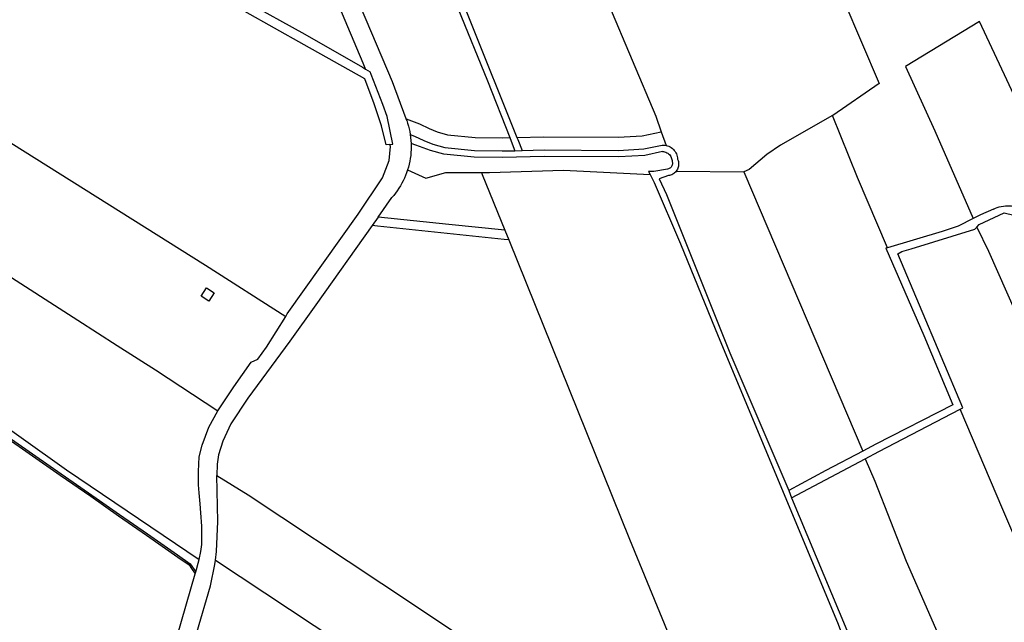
# Model space of a CAD drawing. Header units: inches. Extents: x 210911 to 224988, y 571697 to 586201.
# Tile 180 of 256: x 212276 to 212876, y 580062 to 580429. Entities that reach past the tile are written whole.
import ezdxf

# ---------------------------------------------------------------- set-up
doc = ezdxf.new("R2010")
doc.units = ezdxf.units.IN
doc.header["$MEASUREMENT"] = 0

msp = doc.modelspace()

# ---------------------------------------------------------------- linework, layer by layer
for points in [[(212501.35, 580353.025), (212499.008, 580352.787), (212496.247, 580364.503), (212491.784, 580377.868), (212485.934, 580393.154), (212449.015, 580413.732), (212412.831, 580434.058), (212378.303, 580453.161), (212374.5, 580455.27), (212372.352, 580456.462), (212369.146, 580458.241), (212292.838, 580501.212), (212245.242, 580528.229), (212240.826, 580530.737), (212240.703, 580530.806), (212158.973, 580576.946), (212062.045, 580632.329), (212080.044, 580660.371), (212028.329, 580688.515), (212000, 580703.796), (211942.178, 580734.985), (211919.577, 580749.129), (211918.355, 580749.894)], [(212511.119, 580368.74), (212502.824, 580391.167), (212463.809, 580483.266), (212394.559, 580653.354), (212363.486, 580732.712)], [(212686.37, 580658.296), (212711.655, 580596.688), (212740.484, 580528.857), (212745.684, 580516.379), (212799.535, 580390.276), (212771.123, 580370.792), (212771.094, 580370.776)], [(211893.034, 580561.537), (211917.108, 580544.986), (211939.156, 580530.766), (212023.182, 580477.308), (212043.028, 580497.939), (212093.093, 580465.681), (212388.958, 580279.544)], [(212486.453, 580399.008), (212486.22, 580399.641), (212485.112, 580402.652), (212459.304, 580464.066), (212442.776, 580505.623), (212439.558, 580512.456)], [(211911.819, 580507.835), (211935.361, 580492.298), (211954.762, 580480.594), (211998.853, 580450.994), (212009.195, 580444.501), (212110.156, 580377.419), (212116.81, 580373.01), (212122.582, 580370.204), (212133.805, 580362.675), (212205.505, 580314.766), (212213.041, 580308.913), (212311.066, 580246.008), (212335.036, 580230.615), (212358.526, 580215.624), (212396.47, 580190.743)], [(212513.896, 580505.865), (212542.646, 580436.169), (212560.734, 580391.947), (212574.405, 580357.225)], [(212518.279, 580507.192), (212519.661, 580504.28), (212549.995, 580428.872), (212578.736, 580357.326)], [(212375.998, 580461.155), (212449.519, 580420.305), (212484.549, 580400.106)], [(212634.449, 580438.658), (212663.262, 580370.269), (212666.689, 580360.807)], [(212920.46, 580298.443), (212911.163, 580320.431), (212895.086, 580354.081), (212877.146, 580392.473), (212860.528, 580428.046), (212815.461, 580400.631), (212833.268, 580361.326), (212856.797, 580307.906)], [(212484.549, 580400.106), (212486.453, 580399.008)], [(212486.453, 580399.008), (212489.216, 580397.415)], [(212501.35, 580353.025), (212503.172, 580353.21), (212499.642, 580370.047), (212496.982, 580377.468), (212489.84, 580395.813), (212489.216, 580397.415)], [(212511.119, 580368.74), (212519.415, 580365.556), (212525.184, 580362.853), (212530.032, 580360.819), (212536.328, 580359.049), (212553.284, 580357.411), (212569.717, 580357.117), (212574.405, 580357.225)], [(212511.524, 580367.644), (212511.119, 580368.74)], [(212511.524, 580367.644), (212512.083, 580365.986), (212512.581, 580364.309), (212513.016, 580362.614), (212513.388, 580360.904), (212513.696, 580359.182)], [(212771.094, 580370.776), (212739.279, 580352.733), (212730.91, 580346.865), (212720.191, 580337.729), (212716.872, 580336.466)], [(212804.46, 580290.041), (212786.226, 580332.873), (212771.094, 580370.776)], [(212578.736, 580357.326), (212595.196, 580357.708), (212640.445, 580357.458), (212655.028, 580358.37), (212666.689, 580360.807)], [(212666.689, 580360.807), (212669.696, 580352.504)], [(212513.696, 580359.182), (212516.273, 580358.193), (212521.945, 580355.536), (212527.394, 580353.251), (212534.85, 580351.154), (212552.83, 580349.418), (212569.735, 580349.115), (212577.527, 580349.296)], [(212513.696, 580359.182), (212513.951, 580357.355), (212514.134, 580355.52), (212514.246, 580353.679)], [(212574.405, 580357.225), (212575.263, 580355.047), (212577.527, 580349.296)], [(212578.736, 580357.326), (212579.234, 580356.086), (212581.921, 580349.398)], [(212437.858, 580248.263), (212438.741, 580249.731), (212482.03, 580310.541), (212496.768, 580332.696), (212500.894, 580343.306), (212501.601, 580351.794), (212501.35, 580353.025)], [(212514.246, 580353.679), (212514.284, 580351.859), (212514.252, 580350.039), (212514.15, 580348.222), (212513.977, 580346.41), (212513.734, 580344.606), (212513.422, 580342.813), (212513.04, 580341.033), (212512.59, 580339.269), (212512.072, 580337.524)], [(212517.059, 580352.677), (212514.246, 580353.679)], [(212667.389, 580348.753), (212656.644, 580346.448), (212640.774, 580345.456), (212595.303, 580345.707), (212569.828, 580345.116), (212552.591, 580345.422), (212534.105, 580347.208), (212526.075, 580349.466), (212517.059, 580352.677)], [(212577.527, 580349.296), (212581.921, 580349.398)], [(212581.921, 580349.398), (212595.267, 580349.707), (212640.665, 580349.457), (212656.107, 580350.422), (212667.24, 580352.75)], [(212667.24, 580352.75), (212668.065, 580352.743), (212668.886, 580352.661), (212669.696, 580352.504)], [(212667.389, 580348.753), (212668.062, 580348.692), (212668.724, 580348.557), (212669.367, 580348.351), (212669.984, 580348.074), (212670.566, 580347.732), (212671.107, 580347.327), (212671.6, 580346.865), (212672.039, 580346.351), (212672.419, 580345.793), (212672.735, 580345.196), (212672.983, 580344.567), (212673.161, 580343.915), (212673.266, 580343.248), (212673.296, 580342.573)], [(212669.696, 580352.504), (212670.503, 580352.269), (212671.284, 580351.961), (212672.034, 580351.581), (212672.745, 580351.133), (212673.411, 580350.622), (212674.027, 580350.051), (212674.588, 580349.425), (212675.088, 580348.75), (212675.524, 580348.032), (212675.891, 580347.276), (212676.186, 580346.489), (212676.408, 580345.679), (212676.553, 580344.851), (212676.621, 580344.014)], [(212673.296, 580342.573), (212673.407, 580342.087), (212673.448, 580341.59), (212673.42, 580341.093), (212673.322, 580340.604), (212673.156, 580340.134), (212672.927, 580339.691), (212672.637, 580339.286), (212672.294, 580338.924), (212671.903, 580338.615), (212671.473, 580338.363), (212671.011, 580338.174), (212670.528, 580338.052)], [(212676.621, 580344.014), (212676.878, 580343.366), (212677.069, 580342.696), (212677.193, 580342.01), (212677.25, 580341.315), (212677.237, 580340.618), (212677.156, 580339.926), (212677.007, 580339.245), (212676.791, 580338.582), (212676.512, 580337.944), (212676.171, 580337.336), (212675.771, 580336.765)], [(212512.072, 580337.524), (212511.503, 580335.847), (212510.872, 580334.193), (212510.179, 580332.564), (212509.425, 580330.962), (212508.611, 580329.389), (212507.739, 580327.848), (212506.809, 580326.341), (212505.823, 580324.871), (212504.783, 580323.438), (212503.689, 580322.045), (212502.544, 580320.695)], [(212512.072, 580337.524), (212523.159, 580332.573), (212535.434, 580336.028), (212536.018, 580336.025)], [(212557.019, 580335.916), (212557.663, 580335.913), (212561.89, 580335.891), (212606.997, 580337.361), (212659.849, 580334.687)], [(212670.528, 580338.052), (212662.064, 580336.602), (212658.879, 580336.507), (212659.849, 580334.687)], [(212675.771, 580336.765), (212675.311, 580336.229), (212674.799, 580335.742), (212674.241, 580335.308), (212673.643, 580334.932), (212673.01, 580334.618), (212672.348, 580334.369), (212671.666, 580334.188), (212670.968, 580334.075)], [(212675.771, 580336.765), (212716.872, 580336.466)], [(212716.872, 580336.466), (212789.57, 580166.196)], [(212536.018, 580336.025), (212554.875, 580335.927)], [(212554.875, 580335.927), (212557.019, 580335.916)], [(212557.019, 580335.916), (212557.514, 580334.698), (212571.244, 580300.907)], [(212659.849, 580334.687), (212662.431, 580329.813), (212678.336, 580292.491), (212701.245, 580236.125), (212774.121, 580061.617), (212783.587, 580036.291), (212785.343, 580030.66), (212787.16, 580023.878), (212788.371, 580019.095), (212798.307, 579996.383)], [(212670.968, 580334.075), (212665.393, 580332.199), (212669.748, 580322.475), (212708.483, 580225.995), (212744.333, 580142.202)], [(212053.893, 580323.253), (212057.549, 580320.701), (212077.328, 580306.884), (212100.578, 580290.665), (212123.448, 580274.728), (212143.084, 580261.047), (212162.987, 580247.174), (212180.518, 580234.974), (212204.228, 580218.486), (212222.86, 580205.477), (212241.395, 580192.594), (212266.74, 580174.945), (212300.385, 580151.524), (212318.979, 580138.577), (212335.977, 580126.738), (212353.064, 580114.823), (212372.09, 580101.564), (212378.969, 580096.762), (212380.384, 580094.669), (212382.667, 580091.292)], [(212054.512, 580324.036), (212058.122, 580321.521), (212078.614, 580307.206), (212101.15, 580291.485), (212139.786, 580264.565), (212163.293, 580248.18), (212181.089, 580235.795), (212204.691, 580219.382), (212223.335, 580206.365), (212241.966, 580193.415), (212266.052, 580176.643), (212300.956, 580152.345), (212322.307, 580137.478), (212336.549, 580127.558), (212353.636, 580115.643), (212371.849, 580102.951), (212379.693, 580097.476), (212383.029, 580092.54)], [(212494.129, 580308.844), (212502.544, 580320.695)], [(212869.061, 580313.688), (212861.241, 580310.178), (212856.797, 580307.906)], [(212869.061, 580313.688), (212870.221, 580314.196), (212871.409, 580314.634), (212872.62, 580315.001), (212873.852, 580315.295), (212875.099, 580315.515), (212876.356, 580315.661), (212877.62, 580315.731), (212878.887, 580315.727), (212880.15, 580315.647), (212881.407, 580315.492), (212882.652, 580315.263), (212883.881, 580314.96), (212885.09, 580314.585), (212886.275, 580314.138)], [(212494.129, 580308.844), (212490.401, 580303.593)], [(212571.244, 580300.907), (212537.199, 580304.306), (212494.129, 580308.844)], [(212856.797, 580307.906), (212847.625, 580303.217), (212837.911, 580300.06), (212804.46, 580290.041)], [(212858.935, 580302.719), (212860.312, 580304.286), (212875.662, 580311.305), (212891.551, 580307.6), (212923.797, 580290.537)], [(212490.401, 580303.593), (212456.148, 580255.352), (212440.306, 580233.115), (212414.67, 580198.472), (212404.372, 580182.765), (212399.522, 580172.101), (212396.928, 580163.848), (212396.103, 580158.189), (212395.868, 580151.301)], [(212573.683, 580294.905), (212570.938, 580295.191), (212493.729, 580303.246), (212490.401, 580303.593)], [(212571.244, 580300.907), (212573.683, 580294.905)], [(212848.794, 580191.759), (212850.346, 580192.568), (212810.824, 580286.47), (212813.316, 580287.753), (212819.015, 580289.504), (212857.812, 580301.441), (212858.935, 580302.719)], [(212858.935, 580302.719), (212866.079, 580287.963), (212909.204, 580190.739), (212950.8, 580096.5), (212986.611, 580015.365), (212993.39, 580000), (212997.608, 579990.439), (213020.458, 579938.647), (213024.064, 579930.624)], [(212573.683, 580294.905), (212647.256, 580112.386), (212700.75, 579982.408)], [(212804.46, 580290.041), (212803.549, 580289.769), (212826.644, 580236.517), (212844.325, 580194.359), (212797.389, 580170.273), (212789.57, 580166.196)], [(212388.958, 580279.544), (212388.996, 580279.52), (212437.858, 580248.263)], [(212389.645, 580265.649), (212394.274, 580262.66), (212391.017, 580257.62), (212386.388, 580260.61), (212389.645, 580265.649)], [(212167.087, 580250.573), (212248.811, 580194.191), (212304.177, 580154.726), (212385.005, 580100.033)], [(212396.47, 580190.743), (212406.231, 580205.365), (212416.829, 580220.439), (212420.881, 580222.275), (212426.176, 580229.45), (212437.858, 580248.263)], [(212385.005, 580100.033), (212386.004, 580104.985), (212386.655, 580109.158), (212386.775, 580114.298), (212386.612, 580120.329), (212386.158, 580128.504), (212385.693, 580133.971), (212385.059, 580140.602), (212384.742, 580145.624), (212384.574, 580153.792), (212385.014, 580162.616), (212386.953, 580169.769), (212391.017, 580180.823), (212396.42, 580190.668), (212396.47, 580190.743)], [(212790.842, 580161.461), (212799.154, 580165.879), (212848.794, 580191.759)], [(212971.303, 579907.5), (212949.78, 579956.216), (212930.848, 579999.674), (212903.118, 580064.661), (212874.699, 580130.505), (212848.794, 580191.759)], [(212789.57, 580166.196), (212766.884, 580154.369), (212744.333, 580142.202)], [(212746.038, 580137.65), (212790.842, 580161.461)], [(212790.842, 580161.461), (212796.774, 580147.776), (212815.943, 580098.971), (212849.34, 580022.522)], [(212394.956, 580099.568), (212395.673, 580105.033), (212396.486, 580123.248), (212395.868, 580151.301)], [(212395.868, 580151.301), (212414.935, 580139.429), (212496.354, 580085.422), (212538.771, 580057.2), (212589.041, 580023.696), (212662.645, 579974.22)], [(212744.333, 580142.202), (212746.038, 580137.65)], [(212746.038, 580137.65), (212794.833, 580020.997), (212804.385, 580002.058), (212805.412, 580000.022)], [(212382.103, 580049.858), (212383.749, 580055.458), (212391.908, 580084.081), (212394.626, 580097.087), (212394.956, 580099.568)], [(212383.029, 580092.54), (212383.412, 580093.866), (212384.563, 580097.839), (212385.005, 580100.033)], [(212394.956, 580099.568), (212500.34, 580029.96), (212541.213, 580002.323), (212637.959, 579935.13)], [(212343.122, 579953.197), (212346.949, 579966.887), (212353.695, 579991.044), (212361.934, 580018.238), (212363.295, 580024.403), (212382.667, 580091.292)], [(212382.667, 580091.292), (212383.029, 580092.54)]]:
    msp.add_lwpolyline(points)

doc.saveas('drawing.dxf')
